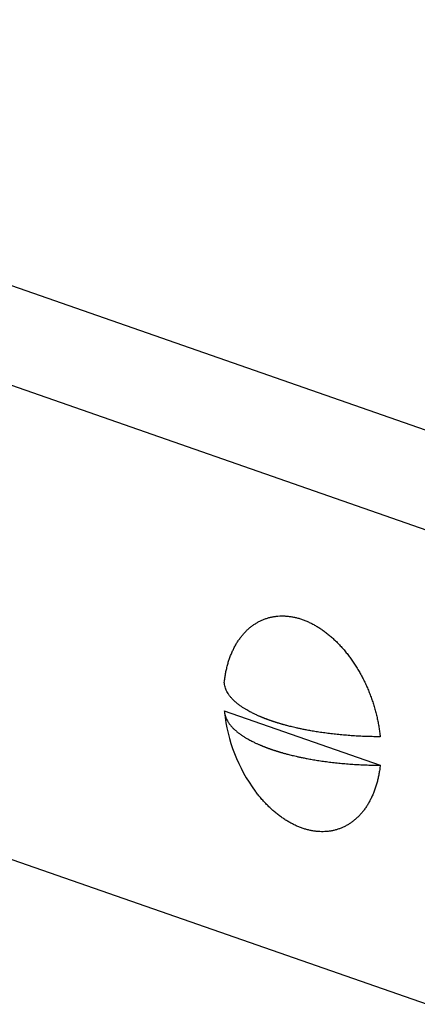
# Model space of a CAD drawing. Header units: millimetres. Extents: x 160 to 318, y 73 to 291.
# Tile 38 of 129: x 198.41 to 199.99, y 121.71 to 125.61. Entities that reach past the tile are written whole.
import ezdxf

# ---------------------------------------------------------------- set-up
doc = ezdxf.new("R2010")
doc.units = ezdxf.units.MM
doc.header["$LTSCALE"] = 30.734
doc.layers.get('0').update_dxf_attribs({"linetype": 'CONTINUOUS'})

msp = doc.modelspace()

# ---------------------------------------------------------------- linework, layer by layer
at = {"color": 7, "linetype": 'Continuous'}
for p, q in [((200.5903, 123.7843), (195.3577, 125.6082)), ((200.0246, 123.5871), (194.7921, 125.411)), ((199.2211, 122.8737), (199.8382, 122.6586)), ((199.2211, 122.8737), (199.2214, 122.869)), ((197.1272, 122.7225), (200.0246, 121.7125))]:
    msp.add_line(p, q, dxfattribs=at)
msp.add_arc((199.8472, 122.933), 0.629, 185.8412, 216.8043, dxfattribs=at)
for points, knots in [([(199.2211, 122.9862), (199.2217, 122.992), (199.2232, 123.0036), (199.226, 123.0207), (199.2294, 123.0375), (199.2335, 123.0538), (199.2381, 123.0696), (199.2433, 123.085), (199.2491, 123.0998), (199.2555, 123.114), (199.2624, 123.1277), (199.2698, 123.1408), (199.2778, 123.1532), (199.2862, 123.165), (199.2952, 123.1761), (199.3046, 123.1865), (199.3145, 123.1961), (199.3248, 123.205), (199.3356, 123.2131), (199.3467, 123.2204), (199.3582, 123.227), (199.37, 123.2327), (199.3822, 123.2376), (199.3947, 123.2416), (199.4074, 123.2449), (199.4204, 123.2472), (199.4336, 123.2487), (199.447, 123.2494), (199.4605, 123.2492), (199.4742, 123.2481), (199.488, 123.2462), (199.5019, 123.2434), (199.5158, 123.2398), (199.5298, 123.2353), (199.5438, 123.23), (199.5577, 123.2239), (199.5716, 123.217), (199.5854, 123.2093), (199.599, 123.2008), (199.6126, 123.1916), (199.6259, 123.1816), (199.6391, 123.1709), (199.6521, 123.1595), (199.6648, 123.1474), (199.6772, 123.1347), (199.6894, 123.1213), (199.7012, 123.1074), (199.7127, 123.0929), (199.7238, 123.0778), (199.7345, 123.0622), (199.7448, 123.0461), (199.7547, 123.0296), (199.7641, 123.0127), (199.7731, 122.9954), (199.7815, 122.9777), (199.7895, 122.9598), (199.7969, 122.9415), (199.8038, 122.923), (199.8102, 122.9044), (199.816, 122.8855), (199.8212, 122.8665), (199.8258, 122.8475), (199.8299, 122.8284), (199.8333, 122.8092), (199.8361, 122.7901), (199.8376, 122.7774), (199.8382, 122.771)], [0, 0, 0, 0, 0.017636, 0.035001, 0.052086, 0.068883, 0.085385, 0.10159, 0.117497, 0.133107, 0.148424, 0.163455, 0.178208, 0.192696, 0.206934, 0.22094, 0.234734, 0.248339, 0.261782, 0.27509, 0.288294, 0.301426, 0.314517, 0.327602, 0.340714, 0.353885, 0.367149, 0.380535, 0.394074, 0.40779, 0.42171, 0.435854, 0.450242, 0.46489, 0.47981, 0.495013, 0.510507, 0.526297, 0.542385, 0.558771, 0.575452, 0.592425, 0.609681, 0.627213, 0.64501, 0.66306, 0.68135, 0.699865, 0.718589, 0.737505, 0.756594, 0.775838, 0.795216, 0.814708, 0.834294, 0.85395, 0.873657, 0.893391, 0.913131, 0.932854, 0.952538, 0.972161, 0.991702, 1.011139, 1.030451, 1.049618, 1.049618, 1.049618, 1.049618]), ([(199.8382, 122.771), (199.8297, 122.7711), (199.8126, 122.7713), (199.7871, 122.772), (199.7617, 122.773), (199.7364, 122.7744), (199.7112, 122.7762), (199.6864, 122.7783), (199.6617, 122.7807), (199.6374, 122.7836), (199.6135, 122.7867), (199.5906, 122.7901), (199.5694, 122.7936), (199.5504, 122.797), (199.5337, 122.8003), (199.5192, 122.8033), (199.5065, 122.8061), (199.4953, 122.8087), (199.4856, 122.8111), (199.477, 122.8132), (199.4695, 122.8152), (199.463, 122.8169), (199.4572, 122.8185), (199.452, 122.82), (199.4473, 122.8213), (199.443, 122.8226), (199.439, 122.8238), (199.4353, 122.8249), (199.4317, 122.826), (199.4283, 122.827), (199.425, 122.8281), (199.4218, 122.8291), (199.4186, 122.8302), (199.4154, 122.8312), (199.4122, 122.8323), (199.4091, 122.8333), (199.406, 122.8344), (199.4029, 122.8355), (199.3998, 122.8366), (199.3967, 122.8377), (199.3937, 122.8388), (199.3907, 122.8399), (199.3878, 122.841), (199.3848, 122.8421), (199.3818, 122.8433), (199.3787, 122.8444), (199.3756, 122.8457), (199.3724, 122.847), (199.369, 122.8484), (199.3654, 122.8499), (199.3615, 122.8515), (199.3574, 122.8533), (199.3528, 122.8553), (199.3478, 122.8576), (199.3422, 122.8602), (199.336, 122.8632), (199.3293, 122.8666), (199.3219, 122.8704), (199.3139, 122.8748), (199.3052, 122.8799), (199.296, 122.8857), (199.2861, 122.8922), (199.2761, 122.8996), (199.2664, 122.9076), (199.2573, 122.9159), (199.2492, 122.9244), (199.242, 122.933), (199.2359, 122.9416), (199.2308, 122.9504), (199.2268, 122.9593), (199.2238, 122.9682), (199.2218, 122.9772), (199.2212, 122.9832), (199.2211, 122.9862)], [0, 0, 0, 0, 0.0256227, 0.0511824, 0.076663, 0.1020192, 0.1272163, 0.1521928, 0.1769194, 0.2014508, 0.2256801, 0.2490974, 0.2708927, 0.2902171, 0.3070991, 0.3218377, 0.3347627, 0.3461444, 0.3561453, 0.3649132, 0.372602, 0.3793591, 0.3853297, 0.3906571, 0.3954804, 0.3999287, 0.4040774, 0.4079772, 0.4116802, 0.4152373, 0.4186917, 0.4220833, 0.4254366, 0.4287681, 0.4320875, 0.4354002, 0.4387047, 0.4419943, 0.4452627, 0.4485034, 0.4517155, 0.4549042, 0.458079, 0.4612551, 0.4644544, 0.4677119, 0.4710639, 0.4745516, 0.4782148, 0.4820896, 0.4862306, 0.4907325, 0.4956904, 0.5011925, 0.5073165, 0.5141278, 0.5216805, 0.530006, 0.5391267, 0.5491143, 0.560042, 0.5719189, 0.5845585, 0.5973124, 0.6096815, 0.6214252, 0.6325479, 0.643138, 0.6532533, 0.6629513, 0.6723133, 0.6814277, 0.6904026, 0.6904026, 0.6904026, 0.6904026]), ([(199.2214, 122.869), (199.2216, 122.8676), (199.2222, 122.8632), (199.2238, 122.8557), (199.2268, 122.8468), (199.2308, 122.8379), (199.2359, 122.8292), (199.242, 122.8205), (199.2492, 122.8119), (199.2573, 122.8034), (199.2664, 122.7951), (199.2761, 122.7871), (199.2861, 122.7798), (199.296, 122.7732), (199.3052, 122.7674), (199.3139, 122.7624), (199.3219, 122.758), (199.3293, 122.7541), (199.336, 122.7507), (199.3422, 122.7477), (199.3478, 122.7451), (199.3528, 122.7428), (199.3574, 122.7408), (199.3615, 122.739), (199.3654, 122.7374), (199.369, 122.7359), (199.3724, 122.7345), (199.3756, 122.7332), (199.3787, 122.732), (199.3818, 122.7308), (199.3848, 122.7296), (199.3878, 122.7285), (199.3907, 122.7274), (199.3937, 122.7263), (199.3967, 122.7252), (199.3998, 122.7241), (199.4029, 122.723), (199.406, 122.7219), (199.4091, 122.7208), (199.4122, 122.7198), (199.4154, 122.7187), (199.4186, 122.7177), (199.4218, 122.7166), (199.425, 122.7156), (199.4283, 122.7146), (199.4317, 122.7135), (199.4353, 122.7124), (199.439, 122.7113), (199.443, 122.7101), (199.4473, 122.7088), (199.452, 122.7075), (199.4572, 122.706), (199.463, 122.7045), (199.4695, 122.7027), (199.477, 122.7007), (199.4856, 122.6986), (199.4953, 122.6962), (199.5065, 122.6936), (199.5192, 122.6908), (199.5337, 122.6878), (199.5504, 122.6846), (199.5694, 122.6811), (199.5906, 122.6776), (199.6135, 122.6742), (199.6374, 122.6711), (199.6617, 122.6683), (199.6864, 122.6658), (199.7112, 122.6637), (199.7364, 122.6619), (199.7617, 122.6605), (199.7871, 122.6595), (199.8126, 122.6588), (199.8297, 122.6586), (199.8382, 122.6586)], [0, 0, 0, 0, 0.004296, 0.0134103, 0.0227723, 0.0324703, 0.0425856, 0.0531757, 0.0642985, 0.0760421, 0.0884112, 0.1011651, 0.1138048, 0.1256818, 0.1366096, 0.1465972, 0.155718, 0.1640436, 0.1715963, 0.1784076, 0.1845317, 0.1900337, 0.1949916, 0.1994935, 0.2036344, 0.2075093, 0.2111724, 0.2146601, 0.218012, 0.2212695, 0.2244688, 0.2276449, 0.2308197, 0.2340084, 0.2372205, 0.2404612, 0.2437296, 0.2470193, 0.2503238, 0.2536364, 0.2569559, 0.2602873, 0.2636406, 0.2670322, 0.2704866, 0.2740438, 0.2777468, 0.2816467, 0.2857954, 0.2902437, 0.2950671, 0.3003945, 0.3063652, 0.3131223, 0.320811, 0.3295789, 0.3395798, 0.3509615, 0.3638864, 0.3786249, 0.3955068, 0.4148311, 0.4366262, 0.4600435, 0.4842728, 0.5088042, 0.5335308, 0.5585073, 0.5837044, 0.6090606, 0.6345413, 0.6601009, 0.6857236, 0.6857236, 0.6857236, 0.6857236]), ([(199.8382, 122.6586), (199.8376, 122.6527), (199.8362, 122.6411), (199.8333, 122.624), (199.8299, 122.6073), (199.8259, 122.591), (199.8212, 122.5751), (199.816, 122.5598), (199.8102, 122.5449), (199.8039, 122.5307), (199.797, 122.517), (199.7895, 122.5039), (199.7816, 122.4915), (199.7731, 122.4797), (199.7642, 122.4686), (199.7547, 122.4583), (199.7448, 122.4486), (199.7345, 122.4397), (199.7238, 122.4316), (199.7126, 122.4243), (199.7011, 122.4177), (199.6893, 122.412), (199.6771, 122.4071), (199.6647, 122.4031), (199.6519, 122.3999), (199.639, 122.3975), (199.6258, 122.396), (199.6124, 122.3953), (199.5988, 122.3955), (199.5851, 122.3966), (199.5713, 122.3985), (199.5574, 122.4013), (199.5435, 122.4049), (199.5295, 122.4094), (199.5156, 122.4147), (199.5016, 122.4208), (199.4878, 122.4277), (199.474, 122.4354), (199.4603, 122.4439), (199.4468, 122.4531), (199.4334, 122.4631), (199.4202, 122.4738), (199.4073, 122.4852), (199.3946, 122.4973), (199.3821, 122.51), (199.37, 122.5234), (199.3582, 122.5373), (199.3494, 122.5484), (199.3446, 122.5548), (199.3435, 122.5562)], [0, 0, 0, 0, 0.0176374, 0.0350031, 0.0520878, 0.068884, 0.0853864, 0.1015916, 0.1174985, 0.1331084, 0.1484254, 0.1634559, 0.1782091, 0.1926971, 0.206935, 0.2209405, 0.2347343, 0.2483397, 0.2617824, 0.2750908, 0.2882948, 0.3014261, 0.3145174, 0.3276021, 0.3407137, 0.3538853, 0.3671489, 0.3805354, 0.3940736, 0.4077904, 0.4217101, 0.4358544, 0.4502422, 0.4648896, 0.4798098, 0.4950133, 0.5105075, 0.5262974, 0.5423854, 0.5587712, 0.5754526, 0.5924247, 0.609681, 0.6272129, 0.64501, 0.6630603, 0.6813505, 0.6998656, 0.7053, 0.7053, 0.7053, 0.7053])]:
    msp.add_open_spline(points, degree=3, knots=knots, dxfattribs=at)

doc.saveas('drawing.dxf')
